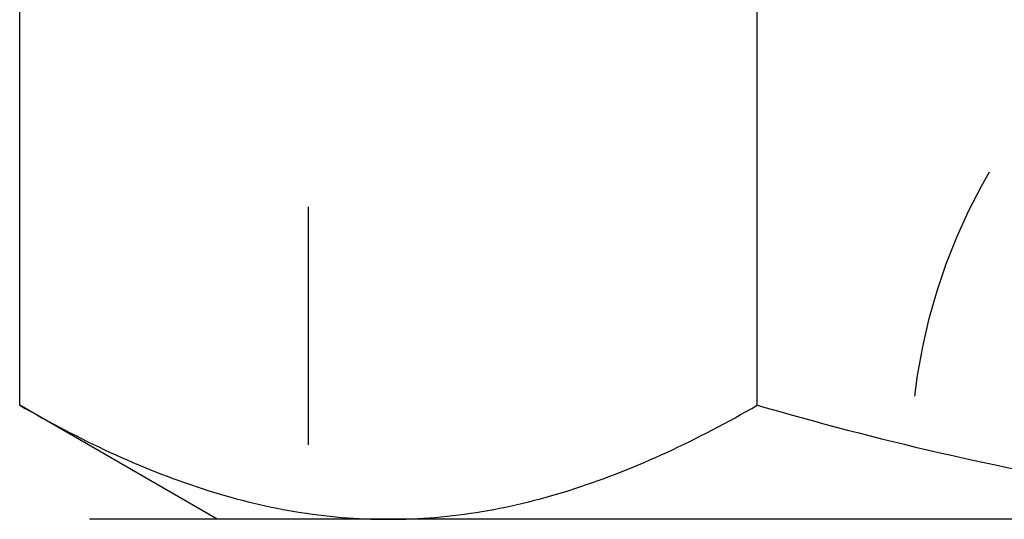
# Model space of a CAD drawing. Header units: millimetres. Extents: x 420 to 580, y 419 to 581.
# Tile 5 of 39: x 460 to 487, y 544 to 558. Entities that reach past the tile are written whole.
import ezdxf

# ---------------------------------------------------------------- set-up
doc = ezdxf.new("R2010")
doc.units = ezdxf.units.MM
doc.header["$LTSCALE"] = 65.185185
doc.linetypes.add('HIDDEN', pattern=[0.2, 0.1, -0.1])
for name, color, linetype in [('FASEN', 7, 'CONTINUOUS'), ('KONST.EL_MIT_GEO', 7, 'CONTINUOUS'), ('KURVEN', 7, 'CONTINUOUS')]:
    doc.layers.add(name, color=color, linetype=linetype)

msp = doc.modelspace()

# ---------------------------------------------------------------- linework, layer by layer
at = {"layer": 'FASEN', "color": 7, "linetype": 'Continuous'}
msp.add_line((538.5, 544.25), (461.5, 544.25), dxfattribs=at)
at = {"layer": 'KONST.EL_MIT_GEO', "color": 7, "linetype": 'Continuous'}
for p, q in [((459.585, 547.376), (459.585, 572.624)), ((479.793, 547.376), (479.793, 572.624)), ((465, 544.25), (459.585, 547.376))]:
    msp.add_line(p, q, dxfattribs=at)
at = {"layer": 'KONST.EL_MIT_GEO', "color": 8, "linetype": 'HIDDEN'}
for p, q in [((467.5, 533.25), (467.5, 558.25)), ((535, 544.25), (465, 544.25))]:
    msp.add_line(p, q, dxfattribs=at)
at = {"layer": 'KONST.EL_MIT_GEO', "color": 7, "linetype": 'Continuous'}
for points, knots in [([(459.585, 547.376), (460.393, 546.91), (462.018, 546.053), (464.537, 545.045), (466.684, 544.504), (468.403, 544.286), (469.261, 544.25), (469.689, 544.25)], [0, 0, 0, 0, 0.261597, 0.514401, 0.759446, 0.880037, 1, 1, 1, 1]), ([(469.689, 544.25), (470.117, 544.25), (470.975, 544.286), (472.694, 544.504), (474.841, 545.045), (477.36, 546.053), (478.985, 546.91), (479.793, 547.376)], [0, 0, 0, 0, 0.119963, 0.240554, 0.485598, 0.738403, 1, 1, 1, 1]), ([(479.793, 547.376), (481.435, 546.902), (484.744, 546.033), (489.777, 545.032), (494.871, 544.396), (498.291, 544.25), (500, 544.25)], [0, 0, 0, 0, 0.25002, 0.500026, 0.750018, 1, 1, 1, 1])]:
    msp.add_open_spline(points, degree=3, knots=knots, dxfattribs=at)
at = {"layer": 'KURVEN', "color": 8, "linetype": 'HIDDEN'}
msp.add_circle((500, 545.75), 16, dxfattribs=at)

doc.saveas('drawing.dxf')
